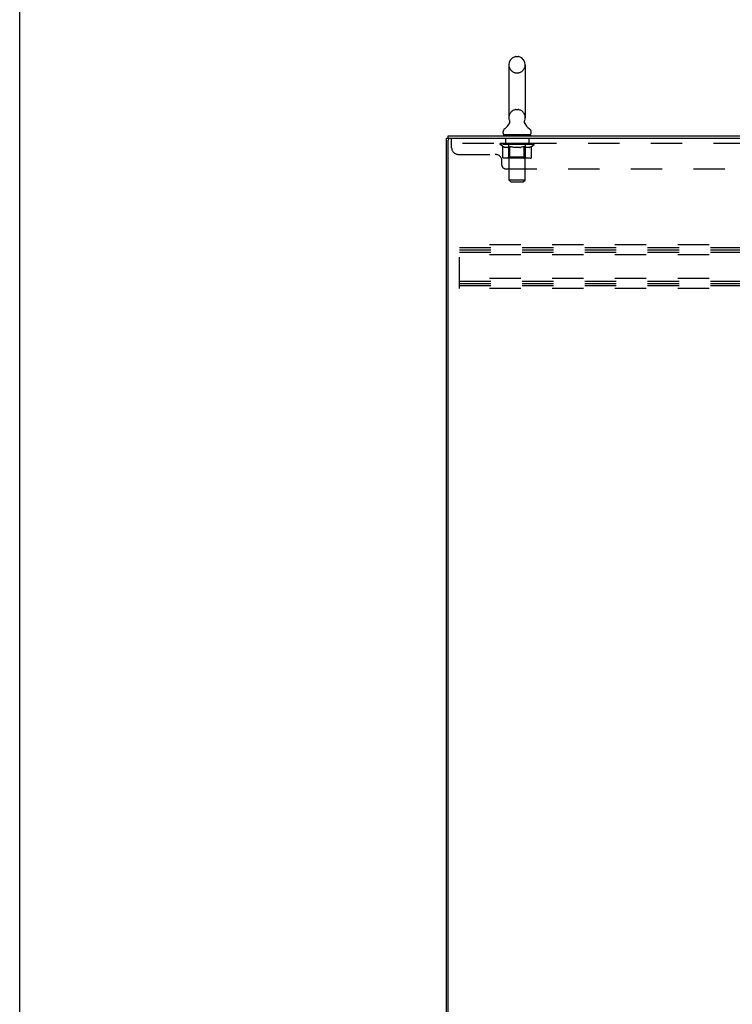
# Model space of a CAD drawing. Header units: inches. Extents: x 0 to 212, y 0 to 138.
# Tile 2 of 17: x 0 to 27, y 49 to 86. Entities that reach past the tile are written whole.
import ezdxf

# ---------------------------------------------------------------- set-up
doc = ezdxf.new("R2010")
doc.units = ezdxf.units.IN
doc.header["$LTSCALE"] = 11.6875
doc.header["$MEASUREMENT"] = 0
doc.linetypes.add('HIDDEN', pattern=[0.2, 0.1, -0.1])
doc.layers.get('0').update_dxf_attribs({"linetype": 'CONTINUOUS'})
doc.layers.add('02___PRT_ALL_AXES', color=7, linetype='CONTINUOUS')
doc.layers.add('DEFAULT_2', color=8, linetype='HIDDEN')

msp = doc.modelspace()

# ---------------------------------------------------------------- linework, layer by layer
at = {"color": 7, "linetype": 'Continuous'}
for p, q in [((0, 0), (0, 137.5)), ((18.491, 84.727), (18.578, 84.727)), ((18.228, 84.427), (18.228, 82.452)), ((18.84, 84.427), (18.84, 82.452)), ((18.243, 82.233), (18.241, 82.229)), ((15.961, 81.678), (15.961, 81.782)), ((18.011, 81.881), (18.011, 81.92)), ((18.034, 81.812), (18.034, 81.782)), ((19.034, 81.812), (18.034, 81.812)), ((19.034, 81.812), (19.034, 81.782)), ((19.057, 81.881), (19.057, 81.92)), ((16.012, 81.678), (15.909, 81.678))]:
    msp.add_line(p, q, dxfattribs=at)
at = {"color": 3, "linetype": 'Continuous'}
for p, q in [((15.961, 81.782), (45.663, 81.782)), ((15.909, 9.886), (15.909, 81.678)), ((15.961, 9.948), (15.961, 81.615)), ((45.701, 81.678), (16.024, 81.678))]:
    msp.add_line(p, q, dxfattribs=at)
at = {"color": 7, "linetype": 'Continuous'}
for points in [[(18.248, 82.345), (18.249, 82.341), (18.251, 82.336), (18.252, 82.332), (18.253, 82.327), (18.254, 82.322), (18.255, 82.317), (18.256, 82.312), (18.256, 82.307), (18.257, 82.302), (18.257, 82.297), (18.257, 82.292), (18.257, 82.287), (18.256, 82.282), (18.256, 82.277), (18.255, 82.272), (18.254, 82.267), (18.253, 82.262), (18.252, 82.257), (18.25, 82.252), (18.249, 82.247), (18.247, 82.243), (18.245, 82.238), (18.243, 82.233)], [(18.828, 82.229), (18.826, 82.233), (18.824, 82.238), (18.822, 82.243), (18.82, 82.247), (18.818, 82.252), (18.817, 82.257), (18.816, 82.262), (18.815, 82.267), (18.814, 82.272), (18.813, 82.277), (18.813, 82.282), (18.812, 82.287), (18.812, 82.292), (18.812, 82.297), (18.812, 82.302), (18.812, 82.307), (18.813, 82.312), (18.814, 82.317), (18.814, 82.322), (18.815, 82.327), (18.817, 82.332), (18.818, 82.336), (18.82, 82.341), (18.821, 82.345)]]:
    msp.add_lwpolyline(points, dxfattribs=at)
for centre, radius, start, end in [((18.534, 84.427), 0.306, 105.6303, 180), ((18.491, 84.584), 0.144, 90, 105.6303), ((18.578, 84.584), 0.144, 74.3697, 90), ((18.534, 84.427), 0.306, 0, 74.3697), ((17.776, 82.469), 0.523, 304.6624, 336.9318), ((18.534, 82.452), 0.306, 180, 200.4871), ((19.293, 82.469), 0.523, 203.0682, 235.3376), ((18.534, 82.452), 0.306, 339.5129, 360), ((18.155, 81.92), 0.144, 124.6626, 180), ((18.08, 81.881), 0.069, 180, 270), ((18.988, 81.881), 0.069, 270, 360), ((18.914, 81.92), 0.144, 0, 55.3374)]:
    msp.add_arc(centre, radius, start, end, dxfattribs=at)
at = {"color": 3, "linetype": 'Continuous'}
msp.add_arc((16.024, 81.615), 0.0625, 90, 180, dxfattribs=at)
at = {"layer": '02___PRT_ALL_AXES', "color": 8, "linetype": 'HIDDEN'}
for p, q in [((18.097, 81.678), (18.097, 81.491)), ((18.972, 81.678), (18.097, 81.678)), ((18.972, 81.491), (18.097, 81.491)), ((18.972, 81.678), (18.972, 81.491))]:
    msp.add_line(p, q, dxfattribs=at)
at = {"layer": 'DEFAULT_2', "color": 8, "linetype": 'HIDDEN'}
for p, q in [((18.491, 84.127), (18.578, 84.127)), ((18.491, 82.752), (18.578, 82.752)), ((18.222, 81.812), (18.222, 81.782)), ((18.847, 81.812), (18.847, 81.782)), ((16.097, 81.333), (16.097, 81.678)), ((45.722, 81.491), (16.097, 81.491)), ((17.901, 81.45), (17.901, 81.497)), ((18, 81.381), (17.901, 81.45)), ((19.168, 81.45), (17.901, 81.45)), ((17.911, 81.49), (17.911, 81.497)), ((17.919, 81.487), (17.919, 81.49)), ((17.919, 81.487), (19.149, 81.487)), ((17.928, 81.487), (17.928, 81.49)), ((17.929, 81.487), (17.929, 81.49)), ((17.939, 81.49), (17.939, 81.497)), ((17.956, 81.487), (17.956, 81.49)), ((17.957, 81.487), (17.957, 81.49)), ((17.986, 81.49), (17.986, 81.497)), ((18, 81.487), (18, 81.49)), ((18.003, 81.487), (18.003, 81.49)), ((18.207, 81.49), (18.006, 81.49)), ((18.049, 81.49), (18.049, 81.497)), ((18.051, 81.487), (18.051, 81.49)), ((18.051, 81.487), (18.051, 81.49)), ((18.054, 81.487), (18.054, 81.49)), ((18.062, 81.487), (18.062, 81.49)), ((18.062, 81.487), (18.062, 81.49)), ((18.065, 81.487), (18.065, 81.49)), ((18.068, 81.487), (18.068, 81.491)), ((18.073, 81.487), (18.073, 81.49)), ((18.087, 81.487), (18.087, 81.49)), ((18.105, 81.487), (18.105, 81.493)), ((18.105, 81.487), (18.105, 81.49)), ((18.126, 81.487), (18.126, 81.49)), ((18.126, 81.487), (18.126, 81.49)), ((18.127, 81.49), (18.127, 81.497)), ((18.137, 81.487), (18.137, 81.49)), ((18.141, 81.487), (18.141, 81.49)), ((18.15, 81.487), (18.15, 81.49)), ((18.162, 81.487), (18.162, 81.494)), ((18.177, 81.487), (18.177, 81.49)), ((18.18, 81.487), (18.18, 81.49)), ((18.207, 81.487), (18.207, 81.49)), ((18.274, 81.49), (18.212, 81.49)), ((18.218, 81.49), (18.218, 81.497)), ((18.222, 80.978), (18.222, 81.447)), ((18.225, 81.487), (18.225, 81.49)), ((18.229, 81.487), (18.229, 81.49)), ((18.234, 80.131), (18.234, 81.777)), ((18.235, 81.487), (18.235, 81.495)), ((18.239, 81.487), (18.239, 81.49)), ((18.25, 81.487), (18.25, 81.49)), ((18.274, 81.487), (18.274, 81.49)), ((18.349, 81.49), (18.29, 81.49)), ((18.311, 81.487), (18.311, 81.49)), ((18.318, 81.49), (18.318, 81.497)), ((18.321, 81.487), (18.321, 81.49)), ((18.324, 81.487), (18.324, 81.496)), ((18.327, 81.487), (18.327, 81.49)), ((18.334, 81.487), (18.334, 81.49)), ((18.349, 81.487), (18.349, 81.49)), ((18.43, 81.49), (18.375, 81.49)), ((18.388, 81.487), (18.388, 81.49)), ((18.42, 81.49), (18.534, 81.497)), ((18.424, 81.49), (18.424, 81.497)), ((18.425, 81.497), (18.424, 81.497)), ((18.425, 81.49), (18.425, 81.497)), ((18.425, 81.487), (18.425, 81.49)), ((18.429, 81.487), (18.429, 81.49)), ((18.43, 81.487), (18.43, 81.49)), ((18.43, 81.487), (18.43, 81.49)), ((18.514, 81.49), (18.465, 81.49)), ((18.471, 81.487), (18.471, 81.49)), ((18.514, 81.487), (18.514, 81.49)), ((18.532, 81.49), (18.532, 81.49)), ((18.532, 81.487), (18.532, 81.49)), ((18.532, 81.487), (18.532, 81.49)), ((18.534, 81.49), (18.534, 81.497)), ((18.534, 81.497), (18.649, 81.49)), ((18.537, 81.487), (18.537, 81.49)), ((18.537, 81.487), (18.537, 81.49)), ((18.537, 81.49), (18.537, 81.49)), ((18.555, 81.487), (18.555, 81.49)), ((18.555, 81.49), (18.603, 81.49)), ((18.598, 81.487), (18.598, 81.49)), ((18.638, 81.487), (18.638, 81.49)), ((18.639, 81.487), (18.639, 81.49)), ((18.639, 81.49), (18.693, 81.49)), ((18.64, 81.487), (18.64, 81.49)), ((18.644, 81.49), (18.644, 81.497)), ((18.644, 81.49), (18.644, 81.497)), ((18.644, 81.497), (18.644, 81.497)), ((18.644, 81.487), (18.644, 81.49)), ((18.68, 81.487), (18.68, 81.49)), ((18.719, 81.487), (18.719, 81.49)), ((18.719, 81.49), (18.779, 81.49)), ((18.735, 81.487), (18.735, 81.49)), ((18.742, 81.487), (18.742, 81.49)), ((18.745, 81.487), (18.745, 81.496)), ((18.747, 81.487), (18.747, 81.49)), ((18.751, 81.49), (18.751, 81.497)), ((18.758, 81.487), (18.758, 81.49)), ((18.794, 81.487), (18.794, 81.49)), ((18.794, 81.49), (18.856, 81.49)), ((18.818, 81.487), (18.818, 81.49)), ((18.829, 81.487), (18.829, 81.49)), ((18.833, 81.487), (18.833, 81.495)), ((18.834, 80.131), (18.834, 81.777)), ((18.839, 81.487), (18.839, 81.49)), ((18.844, 81.487), (18.844, 81.49)), ((18.847, 80.978), (18.847, 81.447)), ((18.851, 81.49), (18.851, 81.497)), ((18.861, 81.487), (18.861, 81.49)), ((18.861, 81.49), (19.168, 81.49)), ((18.889, 81.487), (18.889, 81.49)), ((18.892, 81.487), (18.892, 81.49)), ((18.907, 81.487), (18.907, 81.494)), ((18.918, 81.487), (18.918, 81.49)), ((18.928, 81.487), (18.928, 81.49)), ((18.932, 81.487), (18.932, 81.49)), ((18.941, 81.49), (18.941, 81.497)), ((18.943, 81.487), (18.943, 81.49)), ((18.943, 81.487), (18.943, 81.49)), ((18.963, 81.487), (18.963, 81.493)), ((18.964, 81.487), (18.964, 81.49)), ((18.982, 81.487), (18.982, 81.49)), ((18.996, 81.487), (18.996, 81.49)), ((19, 81.487), (19, 81.491)), ((19.004, 81.487), (19.004, 81.49)), ((19.007, 81.487), (19.007, 81.49)), ((19.007, 81.487), (19.007, 81.49)), ((19.014, 81.487), (19.014, 81.49)), ((19.017, 81.487), (19.017, 81.49)), ((19.018, 81.487), (19.018, 81.49)), ((19.019, 81.49), (19.019, 81.497)), ((19.046, 81.493), (19.167, 81.495)), ((19.046, 81.49), (19.046, 81.493)), ((19.066, 81.487), (19.066, 81.49)), ((19.068, 81.487), (19.068, 81.49)), ((19.071, 81.382), (19.168, 81.45)), ((19.083, 81.49), (19.083, 81.497)), ((19.111, 81.487), (19.111, 81.49)), ((19.113, 81.487), (19.113, 81.49)), ((19.129, 81.49), (19.129, 81.497)), ((19.14, 81.487), (19.14, 81.49)), ((19.14, 81.487), (19.14, 81.49)), ((19.149, 81.487), (19.149, 81.49)), ((19.158, 81.49), (19.158, 81.497)), ((19.167, 81.49), (19.167, 81.495)), ((19.168, 81.45), (19.168, 81.49)), ((16.347, 81.083), (17.722, 81.083)), ((18, 80.976), (18, 81.381)), ((18, 81.381), (18.014, 81.371)), ((18.028, 81.363), (18.014, 81.371)), ((18.042, 81.355), (18.028, 81.363)), ((18.055, 81.349), (18.042, 81.355)), ((18.069, 81.343), (18.055, 81.349)), ((18.082, 81.339), (18.069, 81.343)), ((18.186, 81.339), (18.082, 81.339)), ((18.186, 81.339), (18.199, 81.343)), ((18.213, 81.349), (18.199, 81.343)), ((18.226, 81.356), (18.213, 81.349)), ((18.24, 81.363), (18.226, 81.355)), ((18.254, 81.372), (18.24, 81.363)), ((18.268, 81.381), (18.254, 81.372)), ((18.268, 80.976), (18.268, 81.381)), ((18.268, 81.381), (18.297, 81.371)), ((18.325, 81.363), (18.296, 81.372)), ((18.353, 81.355), (18.325, 81.363)), ((18.381, 81.349), (18.353, 81.355)), ((18.408, 81.343), (18.38, 81.349)), ((18.435, 81.339), (18.408, 81.343)), ((18.633, 81.339), (18.435, 81.339)), ((18.633, 81.339), (18.661, 81.343)), ((18.689, 81.349), (18.661, 81.343)), ((18.717, 81.356), (18.689, 81.349)), ((18.746, 81.363), (18.717, 81.356)), ((18.774, 81.372), (18.745, 81.363)), ((18.803, 81.382), (18.774, 81.372)), ((18.803, 80.976), (18.803, 81.382)), ((18.803, 81.382), (18.818, 81.372)), ((18.833, 81.363), (18.818, 81.372)), ((18.847, 81.355), (18.833, 81.363)), ((18.861, 81.349), (18.847, 81.355)), ((18.876, 81.343), (18.861, 81.349)), ((18.89, 81.339), (18.875, 81.343)), ((18.984, 81.339), (18.89, 81.339)), ((18.984, 81.339), (18.998, 81.343)), ((19.012, 81.349), (18.998, 81.343)), ((19.027, 81.356), (19.012, 81.349)), ((19.041, 81.363), (19.026, 81.356)), ((19.056, 81.372), (19.041, 81.363)), ((19.071, 81.382), (19.056, 81.372)), ((19.071, 80.976), (19.071, 81.382)), ((17.972, 80.678), (17.972, 80.833)), ((19.028, 80.939), (18.043, 80.939)), ((18.222, 80.978), (18.182, 80.939)), ((18.847, 80.978), (18.222, 80.978)), ((18.279, 80.943), (18.277, 80.945)), ((18.284, 80.94), (18.282, 80.941)), ((18.287, 80.939), (18.284, 80.94)), ((18.289, 80.939), (18.287, 80.939)), ((18.847, 80.978), (18.887, 80.939)), ((18.097, 80.553), (43.722, 80.553)), ((18.303, 80.062), (18.234, 80.131)), ((18.834, 80.131), (18.234, 80.131)), ((18.303, 80.062), (18.765, 80.062)), ((18.765, 80.062), (18.834, 80.131)), ((16.388, 76.094), (16.388, 77.719)), ((44.388, 77.719), (16.388, 77.719)), ((16.388, 77.615), (44.388, 77.615)), ((16.388, 77.526), (44.388, 77.526)), ((16.388, 77.448), (44.388, 77.448)), ((44.388, 77.344), (16.388, 77.344)), ((44.388, 76.469), (16.388, 76.469)), ((16.388, 76.365), (44.388, 76.365)), ((16.388, 76.276), (44.388, 76.276)), ((16.388, 76.198), (44.388, 76.198)), ((44.388, 76.094), (16.388, 76.094))]:
    msp.add_line(p, q, dxfattribs=at)
for points in [[(18.043, 80.939), (18.038, 80.939), (18.033, 80.94), (18.028, 80.941), (18.023, 80.943), (18.018, 80.945), (18.014, 80.948), (18.01, 80.952), (18.007, 80.956), (18.004, 80.96), (18.002, 80.965), (18.001, 80.97), (18, 80.976)], [(18.269, 80.965), (18.268, 80.97), (18.268, 80.976)], [(18.27, 80.96), (18.269, 80.965), (18.268, 80.97), (18.268, 80.976)], [(18.282, 80.941), (18.279, 80.943), (18.277, 80.945), (18.275, 80.948), (18.273, 80.952), (18.271, 80.956), (18.27, 80.96)], [(18.275, 80.948), (18.273, 80.952), (18.271, 80.956)], [(18.782, 80.939), (18.784, 80.939), (18.787, 80.94), (18.789, 80.941), (18.792, 80.943), (18.794, 80.945), (18.796, 80.948), (18.798, 80.952), (18.8, 80.956), (18.801, 80.96), (18.802, 80.965), (18.803, 80.97), (18.803, 80.976)], [(19.028, 80.939), (19.033, 80.939), (19.038, 80.94), (19.043, 80.941), (19.048, 80.943), (19.053, 80.945), (19.057, 80.948), (19.061, 80.952), (19.064, 80.956), (19.067, 80.96), (19.069, 80.965), (19.07, 80.97), (19.071, 80.976)]]:
    msp.add_lwpolyline(points, dxfattribs=at)
for centre, radius, start, end in [((18.534, 84.427), 0.306, 180, 254.3697), ((18.534, 84.427), 0.306, 285.6303, 360), ((18.491, 84.271), 0.144, 254.3697, 270), ((18.578, 84.271), 0.144, 270, 285.6303), ((18.534, 82.452), 0.306, 105.6303, 180), ((18.491, 82.609), 0.144, 90, 105.6303), ((18.578, 82.609), 0.144, 74.3697, 90), ((18.534, 82.452), 0.306, 0, 74.3697), ((18.2, 81.777), 0.0345, 0, 90), ((18.869, 81.777), 0.0345, 90, 180), ((18.182, 81.447), 0.0398, 0, 90), ((18.887, 81.447), 0.0398, 90, 180), ((16.347, 81.333), 0.25, 180, 270), ((17.722, 80.833), 0.25, 0, 90), ((18.097, 80.678), 0.125, 180, 270)]:
    msp.add_arc(centre, radius, start, end, dxfattribs=at)
for centre, major_axis, ratio, start_param, end_param in [((18.534, 81.497), (0.633, 0.007), 0.05963, 2.96643, 3.140963), ((17.881, 81.485), (0.198, 0), 0.060556, 0.430652, 1.470503), ((18.534, 81.497), (0.633, 0), 0.060556, -3.141593, -2.96706), ((17.881, 81.478), (0.198, 0.002), 0.05963, 1.376596, 1.469874), ((18.534, 81.497), (0.633, 0.013), 0.05688, 2.791345, 2.965878), ((17.857, 81.485), (0.198, 0.002), 0.05963, 0.25549, 1.295341), ((17.925, 81.485), (0.198, -0.002), 0.05963, 0.605815, 1.645666), ((18.534, 81.497), (0.633, -0.007), 0.05963, -2.96643, -2.791898), ((17.925, 81.478), (0.198, 0), 0.060556, 1.551758, 1.645036), ((17.857, 81.478), (0.198, 0.004), 0.05688, 1.20151, 1.294789), ((17.927, 81.481), (0.164, 0.002), 0.05963, 1.065228, 1.614276), ((17.907, 81.481), (0.164, 0.003), 0.05688, 0.890143, 1.43919), ((17.965, 81.481), (0.164, 0), 0.060556, 1.240391, 1.789438), ((18.534, 81.497), (0.633, 0.019), 0.052395, 2.616403, 2.790936), ((17.853, 81.485), (0.198, 0.004), 0.05688, 0.080405, 1.120256), ((17.988, 81.485), (0.198, -0.004), 0.05688, 0.7809, 1.820751), ((18.534, 81.497), (0.633, -0.013), 0.05688, -2.791345, -2.616812), ((17.988, 81.478), (0.198, -0.002), 0.05963, 1.72692, 1.820198), ((17.853, 81.478), (0.198, 0.006), 0.052395, 1.026568, 1.119847), ((17.906, 81.481), (0.164, 0.005), 0.052395, 0.715201, 1.264248), ((18.02, 81.481), (0.164, -0.002), 0.05963, 1.415553, 1.9646), ((18.534, 81.497), (0.633, 0.025), 0.046319, 2.441654, 2.616187), ((18.067, 81.485), (0.198, -0.006), 0.052395, 0.955842, 1.995693), ((17.87, 81.485), (0.198, 0.006), 0.052395, -0.094537, 0.945314), ((18.534, 81.497), (0.633, -0.019), 0.052395, -2.616403, -2.44187), ((18.067, 81.478), (0.198, -0.004), 0.05688, 1.902006, 1.995284), ((17.87, 81.478), (0.198, 0.008), 0.046319, 0.851819, 0.945098), ((17.925, 81.481), (0.164, 0.006), 0.046319, 0.540452, 1.089499), ((18.091, 81.481), (0.164, -0.003), 0.05688, 1.590638, 2.139686), ((18.534, 81.497), (0.633, 0.029), 0.038841, 2.267123, 2.441656), ((18.161, 81.485), (0.198, -0.008), 0.046319, 1.130591, 2.170442), ((17.907, 81.485), (0.198, 0.008), 0.046319, -0.269286, 0.770565), ((18.534, 81.497), (0.633, -0.025), 0.046319, -2.441654, -2.267121), ((18.161, 81.478), (0.198, -0.006), 0.052395, 2.076947, 2.170226), ((17.907, 81.478), (0.198, 0.009), 0.038841, 0.677289, 0.770567), ((17.962, 81.481), (0.164, 0.008), 0.038841, 0.365921, 0.914969), ((18.176, 81.481), (0.164, -0.005), 0.052395, 1.76558, 2.314627), ((18.534, 81.497), (0.633, 0.033), 0.030195, 2.09281, 2.267343), ((18.266, 81.485), (0.198, -0.009), 0.038841, 1.305122, 2.344973), ((17.964, 81.485), (0.198, 0.009), 0.038841, -0.443817, 0.596034), ((18.534, 81.497), (0.633, -0.029), 0.038841, -2.267123, -2.092591), ((18.266, 81.478), (0.198, -0.008), 0.046319, 2.251696, 2.344975), ((17.964, 81.478), (0.198, 0.01), 0.030195, 0.502975, 0.596254), ((18.016, 81.481), (0.164, 0.009), 0.030195, 0.191608, 0.740655), ((18.272, 81.481), (0.164, -0.006), 0.046319, 1.940329, 2.489376), ((18.037, 81.485), (0.198, 0.01), 0.030195, -0.61813, 0.421721), ((18.534, 81.497), (0.633, 0.036), 0.020645, 1.918687, 2.09322), ((18.379, 81.485), (0.198, -0.01), 0.030195, 1.479435, 2.519286), ((18.534, 81.497), (0.633, -0.033), 0.030195, -2.09281, -1.918277), ((18.379, 81.478), (0.198, -0.009), 0.038841, 2.426227, 2.519505), ((18.037, 81.478), (0.198, 0.011), 0.020645, 0.328852, 0.422131), ((18.086, 81.481), (0.164, 0.009), 0.020645, 0.017485, 0.566532), ((18.375, 81.481), (0.164, -0.008), 0.038841, 2.11486, 2.663907), ((18.126, 81.485), (0.198, 0.011), 0.020645, -0.792253, 0.247598), ((18.534, 81.497), (0.633, 0.038), 0.010478, 1.744704, 1.919237), ((18.496, 81.485), (0.198, -0.011), 0.020645, 1.653558, 2.693409), ((18.534, 81.497), (0.633, -0.036), 0.020645, -1.918687, -1.744154), ((18.496, 81.478), (0.198, -0.01), 0.030195, 2.60054, 2.693819), ((18.126, 81.478), (0.198, 0.012), 0.010478, 0.154869, 0.248148), ((18.17, 81.481), (0.164, 0.01), 0.010478, 6.126688, 6.675735), ((18.483, 81.481), (0.164, -0.009), 0.030195, 2.289173, 2.83822), ((18.227, 81.485), (0.198, 0.012), 0.010478, -0.966236, -0.000846), ((18.615, 81.485), (0.198, -0.012), 0.010478, 1.827541, 2.867392), ((18.534, 81.497), (0.633, -0.038), 0.010478, -1.744704, -1.570171), ((18.615, 81.478), (0.198, -0.011), 0.020645, 2.774664, 2.867942), ((18.593, 81.481), (0.164, -0.009), 0.020645, 2.463296, 3.012344), ((18.454, 81.485), (0.198, 0.012), 0.010478, 0.274201, 1.314052), ((18.368, 81.481), (0.164, 0.01), 0.010478, -0.000483, 0.504314), ((18.337, 81.478), (0.198, 0.012), 0.010478, 0.099668, 0.192946), ((18.534, 81.497), (0.633, 0.038), 0.010478, -1.571421, -1.396888), ((18.731, 81.478), (0.198, -0.012), 0.010478, 2.948646, 3.041925), ((18.701, 81.481), (0.164, -0.01), 0.010478, 2.637279, 3.142076), ((18.572, 81.485), (0.198, 0.011), 0.020645, 0.448184, 1.488034), ((18.476, 81.481), (0.164, 0.009), 0.020645, 0.129249, 0.678296), ((18.454, 81.478), (0.198, 0.011), 0.020645, 0.273651, 0.366929), ((18.842, 81.485), (0.198, -0.012), 0.010478, -3.140747, -2.175357), ((18.534, 81.497), (0.633, 0.036), 0.020645, -1.397439, -1.222906), ((18.534, 81.497), (0.633, -0.038), 0.010478, 1.222355, 1.396888), ((18.69, 81.485), (0.198, 0.01), 0.030195, 0.622307, 1.662158), ((18.585, 81.481), (0.164, 0.009), 0.030195, 0.303372, 0.852419), ((18.899, 81.481), (0.164, -0.01), 0.010478, 2.749043, 3.29809), ((18.943, 81.485), (0.198, -0.011), 0.020645, 2.893995, 3.933846), ((18.572, 81.478), (0.198, 0.01), 0.030195, 0.447774, 0.541052), ((18.943, 81.478), (0.198, -0.012), 0.010478, 2.893445, 2.986723), ((18.534, 81.497), (0.633, 0.033), 0.030195, -1.223315, -1.048783), ((18.534, 81.497), (0.633, -0.036), 0.020645, 1.048373, 1.222906), ((18.803, 81.485), (0.198, 0.009), 0.038841, 0.79662, 1.836471), ((18.694, 81.481), (0.164, 0.008), 0.038841, 0.477686, 1.026733), ((18.983, 81.481), (0.164, -0.009), 0.020645, 2.57506, 3.124108), ((19.032, 81.485), (0.198, -0.01), 0.030195, 2.719872, 3.759723), ((18.908, 81.485), (0.198, 0.008), 0.046319, 0.971151, 2.011002), ((18.69, 81.478), (0.198, 0.009), 0.038841, 0.622087, 0.715366), ((19.032, 81.478), (0.198, -0.011), 0.020645, 2.719462, 2.812741), ((18.534, 81.497), (0.633, 0.029), 0.038841, -1.049002, -0.874469), ((18.534, 81.497), (0.633, -0.033), 0.030195, 0.87425, 1.048783), ((18.797, 81.481), (0.164, 0.006), 0.046319, 0.652216, 1.201263), ((19.001, 81.485), (0.198, 0.006), 0.052395, 1.1459, 2.185751), ((19.053, 81.481), (0.164, -0.009), 0.030195, 2.400937, 2.949985), ((19.105, 81.485), (0.198, -0.009), 0.038841, 2.545558, 3.585409), ((18.893, 81.481), (0.164, 0.005), 0.052395, 0.826965, 1.376012), ((18.803, 81.478), (0.198, 0.008), 0.046319, 0.796618, 0.889896), ((19.105, 81.478), (0.198, -0.01), 0.030195, 2.545339, 2.638617), ((19.081, 81.485), (0.198, 0.004), 0.05688, 1.320842, 2.360692), ((18.534, 81.497), (0.633, 0.025), 0.046319, -0.874471, -0.699939), ((18.534, 81.497), (0.633, -0.029), 0.038841, 0.699936, 0.874469), ((19.161, 81.485), (0.198, -0.008), 0.046319, 2.371028, 3.410879), ((19.107, 81.481), (0.164, -0.008), 0.038841, 2.226624, 2.775671), ((19.143, 81.485), (0.198, 0.002), 0.05963, 1.495927, 2.535778), ((18.977, 81.481), (0.164, 0.003), 0.05688, 1.001907, 1.550954), ((19.199, 81.485), (0.198, -0.006), 0.052395, 2.196279, 3.23613), ((19.144, 81.481), (0.164, -0.006), 0.046319, 2.052093, 2.601141), ((18.908, 81.478), (0.198, 0.006), 0.052395, 0.971367, 1.064645), ((19.187, 81.485), (0.198, 0), 0.060556, 2.364024, 2.71094), ((19.161, 81.478), (0.198, -0.009), 0.038841, 2.371026, 2.464304), ((19.215, 81.485), (0.198, -0.004), 0.05688, 2.021337, 3.061188), ((18.534, 81.497), (0.633, 0.019), 0.052395, -0.699723, -0.52519), ((18.534, 81.497), (0.633, -0.025), 0.046319, 0.525406, 0.699939), ((19.212, 81.485), (0.198, -0.002), 0.05963, 1.846251, 2.886102), ((19.048, 81.481), (0.164, 0.002), 0.05963, 1.176993, 1.72604), ((19.162, 81.481), (0.164, -0.005), 0.052395, 1.877344, 2.426392), ((19.104, 81.481), (0.164, 0), 0.060556, 1.352155, 1.901202), ((19.162, 81.481), (0.164, -0.003), 0.05688, 1.702402, 2.25145), ((19.142, 81.481), (0.164, -0.002), 0.05963, 1.527317, 2.076364), ((19.001, 81.478), (0.198, 0.004), 0.05688, 1.146309, 1.239587), ((19.199, 81.478), (0.198, -0.008), 0.046319, 2.196495, 2.289773), ((18.534, 81.497), (0.633, 0.013), 0.05688, -0.524781, -0.350248), ((18.534, 81.497), (0.633, -0.019), 0.052395, 0.350657, 0.52519), ((19.187, 81.478), (0.198, -0.002), 0.05963, 1.764997, 1.971333), ((19.081, 81.478), (0.198, 0.002), 0.05963, 1.321394, 1.414673), ((19.215, 81.478), (0.198, -0.006), 0.052395, 2.021746, 2.115024), ((18.534, 81.497), (0.633, 0.007), 0.05963, -0.349695, -0.175162), ((18.534, 81.497), (0.633, -0.013), 0.05688, 0.175715, 0.350248), ((19.212, 81.478), (0.198, -0.004), 0.05688, 1.846804, 1.940083), ((19.143, 81.478), (0.198, 0), 0.060556, 1.496556, 1.589835), ((18.534, 81.497), (0.633, -0.007), 0.05963, 6.27665, 6.458348), ((18.534, 81.497), (0.633, 0), 0.060556, -0.174533, -0.058352)]:
    msp.add_ellipse(centre, major_axis=major_axis, ratio=ratio, start_param=start_param, end_param=end_param, dxfattribs=at)

doc.saveas('drawing.dxf')
